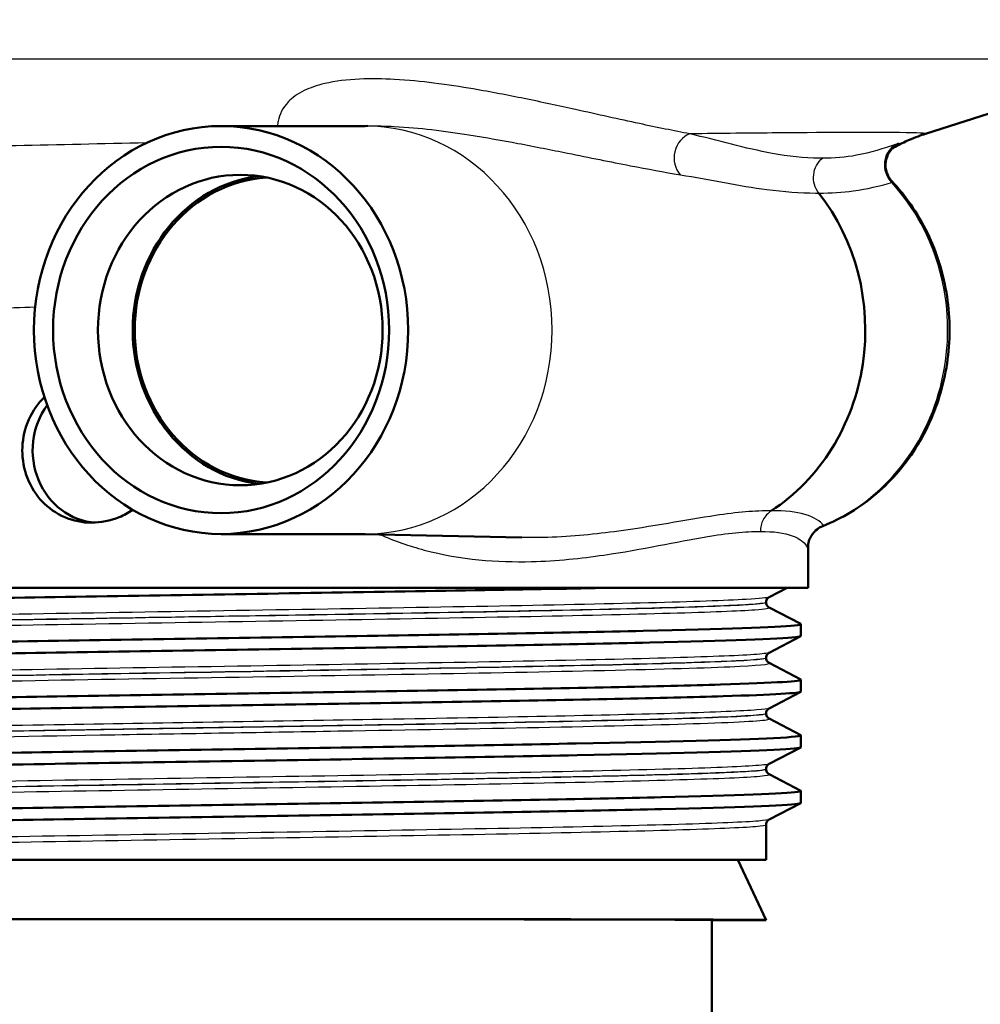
# Model space of a CAD drawing. Header units: millimetres. Extents: x 100 to 2000, y 93 to 2870.
# Tile 10 of 32: x 644 to 683, y 1484 to 1525. Entities that reach past the tile are written whole.
import ezdxf

# ---------------------------------------------------------------- set-up
doc = ezdxf.new("R2010")
doc.units = ezdxf.units.MM
doc.header["$LTSCALE"] = 10
for name, color, linetype, lineweight in [('Dimensions(ISO)', 7, 'Continuous', 25), ('Visible Edges(ISO)', 7, 'Continuous', 50), ('Visible Tangent Edges(ISO)', 7, 'Continuous', 25)]:
    doc.layers.add(name, color=color, linetype=linetype, lineweight=lineweight)
doc.styles.add('Text_3.5mm', font='arial.ttf', dxfattribs={"width": 0.9})
doc.dimstyles.new('KS-STANDARD', dxfattribs={"dimscale": 10, "dimtxt": 3.5, "dimasz": 2.5, "dimexe": 3.175, "dimexo": 0, "dimgap": 0.8, "dimtad": 1, "dimdec": 1, "dimrnd": 1e-08, "dimtxsty": 'Text_3.5mm', "dimcen": 0.09, "dimdle": 10, "dimclrd": 7, "dimclre": 7, "dimclrt": 7, "dimadec": 0, "dimazin": 2, "dimtfac": 0.714286, "dimtdec": 4, "dimtmove": 0, "dimatfit": 3, "dimfxl": 0, "dimtolj": 1, "dimlwd": 25, "dimlwe": 25, "dimarcsym": 0})

# ---------------------------------------------------------------- blocks, each defined once
blk = doc.blocks.new('*D7')
at = {"layer": 'Defpoints', "color": 0, "linetype": 'Continuous'}
for p in [(999.025, 1731.492), (1088.646, 1731.492), (652.26, 1451.8)]:
    blk.add_point(p, dxfattribs=at)
at = {"layer": 'Dimensions(ISO)', "color": 7, "linetype": 'Continuous', "lineweight": 25}
for p, q in [((999.025, 1731.492), (1120.396, 1731.492)), ((1088.646, 1476.8), (1088.646, 1706.492)), ((652.26, 1451.8), (1120.396, 1451.8))]:
    blk.add_line(p, q, dxfattribs=at)
at = {"layer": 'Dimensions(ISO)', "color": 7, "linetype": 'Continuous'}
for points in [[(1084.48, 1706.492), (1092.813, 1706.492), (1088.646, 1731.492)], [(1084.48, 1476.8), (1092.813, 1476.8), (1088.646, 1451.8)]]:
    blk.add_solid(points, dxfattribs=at)
at = {"layer": 'Dimensions(ISO)', "color": 7, "linetype": 'Continuous', "lineweight": 25, "insert": (1062.776, 1567.536), "char_height": 35, "attachment_point": 4, "rotation": 90, "style": 'Text_3.5mm'}
blk.add_mtext('\\A1;280', dxfattribs=at)

msp = doc.modelspace()

# ---------------------------------------------------------------- linework, layer by layer
at = {"layer": 'Visible Edges(ISO)'}
for p, q in [((681.125, 1519.947), (690.871, 1523.052)), ((657.856, 1520.27), (651.88, 1520.27)), ((657.778, 1520.27), (657.977, 1520.275)), ((657.856, 1503.329), (651.88, 1503.329)), ((657.778, 1503.329), (664.372, 1503.184)), ((676.26, 1501.1), (676.26, 1502.895)), ((676.26, 1501.1), (628.26, 1501.1)), ((675.385, 1501.1), (674.633, 1500.708)), ((674.51, 1500.492), (674.51, 1500.498)), ((674.633, 1500.282), (675.949, 1499.597)), ((675.96, 1499.095), (675.96, 1499.586)), ((675.949, 1499.084), (674.633, 1498.399)), ((674.51, 1498.183), (674.51, 1498.189)), ((674.633, 1497.973), (675.949, 1497.288)), ((675.96, 1496.786), (675.96, 1497.277)), ((675.949, 1496.775), (674.633, 1496.09)), ((674.51, 1495.874), (674.51, 1495.88)), ((674.633, 1495.664), (675.949, 1494.979)), ((675.96, 1494.477), (675.96, 1494.968)), ((675.949, 1494.466), (674.633, 1493.781)), ((674.51, 1493.565), (674.51, 1493.571)), ((674.633, 1493.355), (675.949, 1492.67)), ((675.96, 1492.168), (675.96, 1492.659)), ((675.949, 1492.157), (674.633, 1491.472)), ((674.51, 1489.8), (674.51, 1491.262)), ((630.01, 1489.8), (674.51, 1489.8)), ((673.344, 1489.8), (674.51, 1487.3)), ((672.26, 1487.3), (674.51, 1487.3)), ((672.26, 1471.8), (672.26, 1487.3))]:
    msp.add_line(p, q, dxfattribs=at)
for centre, major_axis in [((651.88, 1511.8), (0, 8.471)), ((651.88, 1511.8), (0, -7.606)), ((652.677, 1511.8), (0, 6.445))]:
    msp.add_ellipse(centre, major_axis=major_axis, ratio=0.917216, dxfattribs=at)
for centre, major_axis, ratio, start_param, end_param in [((654.111, 1511.8), (0, 6.435), 0.917216, 0.115715, 3.025877), ((654.111, 1511.8), (0, 6.345), 0.917216, 0.059136, 3.082457), ((670.604, 1511.8), (0, 8.75), 0.917216, 3.680062, 5.420257), ((646.806, 1506.8), (0, -3), 0.917216, 4.036938, 6.229828), ((652.26, 1487.299), (22.25, 0), 0.001745, 0.000814, 3.140779), ((652.26, 1487.3), (20, 0), 0.001745, 0, 3.141593)]:
    msp.add_ellipse(centre, major_axis=major_axis, ratio=ratio, start_param=start_param, end_param=end_param, dxfattribs=at)
for points, knots in [([(679.752, 1519.34), (679.791, 1519.362), (679.828, 1519.384), (680.083, 1519.524), (680.263, 1519.61), (680.576, 1519.749), (680.707, 1519.8), (680.938, 1519.886), (681.037, 1519.919), (681.125, 1519.947)], [17.79898752, 17.79898752, 17.79898752, 17.79898752, 17.80094097, 17.80094097, 17.81260164, 17.81260164, 17.8242623, 17.8242623, 17.83592297, 17.83592297, 17.83592297, 17.83592297]), ([(679.851, 1519.426), (679.851, 1519.426), (679.851, 1519.426), (679.849, 1519.424), (679.845, 1519.422), (679.832, 1519.412), (679.819, 1519.402), (679.783, 1519.37), (679.764, 1519.353), (679.714, 1519.299), (679.682, 1519.265), (679.599, 1519.141), (679.539, 1519.052), (679.474, 1518.773), (679.46, 1518.636), (679.505, 1518.375), (679.544, 1518.263), (679.64, 1518.09), (679.69, 1518.024), (679.742, 1517.968)], [0.21616148, 0.21616148, 0.21616148, 0.21616148, 0.21997428, 0.21997428, 0.22807089, 0.22807089, 0.23950189, 0.23950189, 0.24691706, 0.24691706, 0.2538583, 0.2538583, 0.26088223, 0.26088223, 0.26492067, 0.26492067, 0.2676262, 0.2676262, 0.26960664, 0.26960664, 0.26960664, 0.26960664]), ([(676.871, 1503.661), (677.67, 1503.979), (678.42, 1504.434), (679.756, 1505.576), (680.339, 1506.265), (681.28, 1507.809), (681.635, 1508.666), (682.079, 1510.459), (682.166, 1511.396), (682.062, 1513.254), (681.87, 1514.175), (681.225, 1515.904), (680.772, 1516.712), (680.062, 1517.612), (679.905, 1517.794), (679.742, 1517.968)], [1.920471, 1.920471, 1.920471, 1.920471, 2.235989, 2.235989, 2.555235, 2.555235, 2.87794, 2.87794, 3.202695, 3.202695, 3.527928, 3.527928, 3.852094, 3.852094, 3.937895, 3.937895, 3.937895, 3.937895]), ([(643.624, 1506.8), (643.624, 1507.176), (643.694, 1507.578), (643.981, 1508.316), (644.198, 1508.653), (644.48, 1508.951), (644.511, 1508.982), (644.543, 1509.013)], [0, 0, 0, 0, 0.1129585, 0.1129585, 0.225917, 0.225917, 0.2394141, 0.2394141, 0.2394141, 0.2394141]), ([(648.209, 1504.334), (648.035, 1504.216), (647.847, 1504.113), (647.278, 1503.876), (646.876, 1503.8), (646.133, 1503.8), (645.742, 1503.874), (645.027, 1504.18), (644.704, 1504.411), (644.198, 1504.946), (643.981, 1505.283), (643.694, 1506.021), (643.624, 1506.423), (643.624, 1506.8)], [1.1928535, 1.1928535, 1.1928535, 1.1928535, 1.2537885, 1.2537885, 1.3695963, 1.3695963, 1.483479, 1.483479, 1.5973617, 1.5973617, 1.7103201, 1.7103201, 1.8232786, 1.8232786, 1.8232786, 1.8232786]), ([(676.871, 1503.661), (676.772, 1503.622), (676.69, 1503.571), (676.542, 1503.455), (676.487, 1503.392), (676.386, 1503.26), (676.356, 1503.199), (676.306, 1503.089), (676.294, 1503.047), (676.276, 1502.983), (676.271, 1502.96), (676.264, 1502.923), (676.262, 1502.91), (676.259, 1502.887), (676.258, 1502.88), (676.258, 1502.874), (676.258, 1502.874), (676.258, 1502.874)], [0.02970315, 0.02970315, 0.02970315, 0.02970315, 0.0327031, 0.0327031, 0.03658151, 0.03658151, 0.0422745, 0.0422745, 0.04976513, 0.04976513, 0.0571723, 0.0571723, 0.06541468, 0.06541468, 0.07641699, 0.07641699, 0.08206821, 0.08206821, 0.08206821, 0.08206821]), ([(628.577, 1500.239), (628.487, 1500.288), (629.02, 1500.337), (630.157, 1500.386), (631.886, 1500.46), (635.005, 1500.534), (638.971, 1500.608), (642.925, 1500.682), (647.703, 1500.757), (652.477, 1500.831), (657.255, 1500.905), (662.008, 1500.979), (665.913, 1501.053), (666.734, 1501.068), (667.518, 1501.084), (668.26, 1501.1)], [31.795909, 31.795909, 31.795909, 31.795909, 32.194948, 32.194948, 32.194948, 32.80125, 32.80125, 32.80125, 33.405662, 33.405662, 33.405662, 34.010412, 34.010412, 34.010412, 34.137582, 34.137582, 34.137582, 34.137582]), ([(674.51, 1500.498), (674.51, 1500.529), (674.516, 1500.56), (674.536, 1500.61), (674.548, 1500.63), (674.571, 1500.661), (674.582, 1500.671), (674.601, 1500.688), (674.61, 1500.694), (674.623, 1500.703), (674.629, 1500.706), (674.633, 1500.708)], [2.73867264, 2.73867264, 2.73867264, 2.73867264, 2.75272428, 2.75272428, 2.76677592, 2.76677592, 2.78082755, 2.78082755, 2.79487919, 2.79487919, 2.80893083, 2.80893083, 2.80893083, 2.80893083]), ([(674.51, 1500.492), (674.51, 1500.461), (674.516, 1500.43), (674.536, 1500.38), (674.548, 1500.36), (674.571, 1500.329), (674.582, 1500.319), (674.601, 1500.302), (674.61, 1500.296), (674.623, 1500.288), (674.629, 1500.285), (674.633, 1500.282)], [51.97154314, 51.97154314, 51.97154314, 51.97154314, 51.98556772, 51.98556772, 51.9995923, 51.9995923, 52.01361688, 52.01361688, 52.02764146, 52.02764146, 52.04166604, 52.04166604, 52.04166604, 52.04166604]), ([(628.56, 1498.431), (628.565, 1498.501), (629.854, 1498.57), (632.245, 1498.639), (634.806, 1498.713), (638.62, 1498.787), (643.024, 1498.861), (647.425, 1498.936), (652.397, 1499.01), (657.076, 1499.084), (661.752, 1499.158), (666.115, 1499.232), (669.411, 1499.306), (672.738, 1499.381), (674.96, 1499.455), (675.688, 1499.53), (675.904, 1499.552), (675.988, 1499.575), (675.943, 1499.597)], [25.542502, 25.542502, 25.542502, 25.542502, 26.107636, 26.107636, 26.107636, 26.713012, 26.713012, 26.713012, 27.317929, 27.317929, 27.317929, 27.922431, 27.922431, 27.922431, 28.532532, 28.532532, 28.532532, 28.713872, 28.713872, 28.713872, 28.713872]), ([(628.57, 1497.93), (628.57, 1497.93), (628.57, 1497.93), (628.569, 1497.93), (628.433, 1498.005), (629.795, 1498.079), (632.418, 1498.154), (635.039, 1498.228), (638.906, 1498.302), (643.345, 1498.376), (647.781, 1498.451), (652.769, 1498.525), (657.44, 1498.599), (662.108, 1498.673), (666.439, 1498.747), (669.682, 1498.822), (672.922, 1498.896), (675.061, 1498.97), (675.728, 1499.044), (675.882, 1499.061), (675.958, 1499.078), (675.956, 1499.095)], [25.512724, 25.512724, 25.512724, 25.512724, 25.51401, 25.51401, 25.51401, 26.121147, 26.121147, 26.121147, 26.72768, 26.72768, 26.72768, 27.333656, 27.333656, 27.333656, 27.939119, 27.939119, 27.939119, 28.544115, 28.544115, 28.544115, 28.684094, 28.684094, 28.684094, 28.684094]), ([(674.51, 1498.189), (674.51, 1498.22), (674.516, 1498.251), (674.536, 1498.301), (674.548, 1498.321), (674.571, 1498.352), (674.582, 1498.362), (674.601, 1498.379), (674.61, 1498.385), (674.623, 1498.394), (674.629, 1498.397), (674.633, 1498.399)], [16.78868278, 16.78868278, 16.78868278, 16.78868278, 16.80269242, 16.80269242, 16.81670206, 16.81670206, 16.8307117, 16.8307117, 16.84472134, 16.84472134, 16.85873098, 16.85873098, 16.85873098, 16.85873098]), ([(674.51, 1498.183), (674.51, 1498.152), (674.516, 1498.121), (674.536, 1498.071), (674.548, 1498.051), (674.571, 1498.02), (674.582, 1498.01), (674.601, 1497.993), (674.61, 1497.987), (674.623, 1497.979), (674.629, 1497.976), (674.633, 1497.973)], [37.92189344, 37.92189344, 37.92189344, 37.92189344, 37.93588701, 37.93588701, 37.94988057, 37.94988057, 37.96387414, 37.96387414, 37.97786771, 37.97786771, 37.99186127, 37.99186127, 37.99186127, 37.99186127]), ([(628.566, 1496.122), (628.563, 1496.145), (628.694, 1496.167), (628.96, 1496.19), (629.836, 1496.264), (632.174, 1496.338), (635.569, 1496.412), (638.963, 1496.487), (643.398, 1496.561), (648.105, 1496.635), (652.81, 1496.709), (657.765, 1496.783), (662.111, 1496.857), (666.456, 1496.931), (670.173, 1497.005), (672.619, 1497.079), (674.913, 1497.149), (676.078, 1497.218), (675.949, 1497.288)], [19.259316, 19.259316, 19.259316, 19.259316, 19.443393, 19.443393, 19.443393, 20.048757, 20.048757, 20.048757, 20.653886, 20.653886, 20.653886, 21.258792, 21.258792, 21.258792, 21.863485, 21.863485, 21.863485, 22.430687, 22.430687, 22.430687, 22.430687]), ([(628.577, 1495.621), (628.523, 1495.648), (628.659, 1495.675), (628.99, 1495.702), (629.897, 1495.776), (632.269, 1495.85), (635.692, 1495.925), (639.113, 1495.999), (643.57, 1496.073), (648.287, 1496.147), (653.002, 1496.221), (657.956, 1496.296), (662.289, 1496.37), (666.621, 1496.444), (670.313, 1496.518), (672.724, 1496.592), (674.831, 1496.657), (675.952, 1496.722), (675.958, 1496.786)], [19.229539, 19.229539, 19.229539, 19.229539, 19.450094, 19.450094, 19.450094, 20.056011, 20.056011, 20.056011, 20.661669, 20.661669, 20.661669, 21.267079, 21.267079, 21.267079, 21.872253, 21.872253, 21.872253, 22.400909, 22.400909, 22.400909, 22.400909]), ([(674.51, 1495.88), (674.51, 1495.911), (674.516, 1495.942), (674.536, 1495.992), (674.548, 1496.012), (674.571, 1496.043), (674.582, 1496.053), (674.601, 1496.07), (674.61, 1496.076), (674.623, 1496.085), (674.629, 1496.088), (674.633, 1496.09)], [30.83837695, 30.83837695, 30.83837695, 30.83837695, 30.85236336, 30.85236336, 30.86634976, 30.86634976, 30.88033617, 30.88033617, 30.89432258, 30.89432258, 30.90830898, 30.90830898, 30.90830898, 30.90830898]), ([(674.51, 1495.874), (674.51, 1495.843), (674.516, 1495.812), (674.536, 1495.762), (674.548, 1495.742), (674.571, 1495.711), (674.582, 1495.701), (674.601, 1495.684), (674.61, 1495.678), (674.623, 1495.67), (674.629, 1495.667), (674.633, 1495.664)], [23.87237205, 23.87237205, 23.87237205, 23.87237205, 23.88635385, 23.88635385, 23.90033565, 23.90033565, 23.91431745, 23.91431745, 23.92829925, 23.92829925, 23.94228105, 23.94228105, 23.94228105, 23.94228105]), ([(628.568, 1493.813), (628.572, 1493.862), (629.194, 1493.911), (630.414, 1493.96), (632.278, 1494.034), (635.525, 1494.109), (639.586, 1494.183), (643.644, 1494.258), (648.498, 1494.332), (653.296, 1494.407), (658.092, 1494.481), (662.812, 1494.555), (666.629, 1494.63), (670.445, 1494.704), (673.342, 1494.779), (674.815, 1494.853), (675.644, 1494.895), (676.02, 1494.937), (675.941, 1494.979)], [12.976131, 12.976131, 12.976131, 12.976131, 13.374356, 13.374356, 13.374356, 13.982692, 13.982692, 13.982692, 14.590678, 14.590678, 14.590678, 15.198327, 15.198327, 15.198327, 15.80565, 15.80565, 15.80565, 16.147501, 16.147501, 16.147501, 16.147501]), ([(628.577, 1493.312), (628.485, 1493.362), (629.046, 1493.412), (630.238, 1493.462), (632.002, 1493.536), (635.142, 1493.61), (639.115, 1493.684), (643.26, 1493.761), (648.293, 1493.839), (653.27, 1493.916), (658.092, 1493.991), (662.838, 1494.066), (666.669, 1494.14), (670.483, 1494.215), (673.374, 1494.289), (674.836, 1494.364), (675.579, 1494.402), (675.951, 1494.44), (675.951, 1494.477)], [12.946353, 12.946353, 12.946353, 12.946353, 13.354679, 13.354679, 13.354679, 13.958998, 13.958998, 13.958998, 14.589579, 14.589579, 14.589579, 15.200454, 15.200454, 15.200454, 15.808506, 15.808506, 15.808506, 16.117724, 16.117724, 16.117724, 16.117724]), ([(674.51, 1493.571), (674.51, 1493.602), (674.516, 1493.633), (674.536, 1493.683), (674.548, 1493.703), (674.571, 1493.734), (674.582, 1493.745), (674.601, 1493.761), (674.61, 1493.767), (674.623, 1493.776), (674.629, 1493.779), (674.633, 1493.781)], [44.88791109, 44.88791109, 44.88791109, 44.88791109, 44.90189372, 44.90189372, 44.91587634, 44.91587634, 44.92985897, 44.92985897, 44.9438416, 44.9438416, 44.95782422, 44.95782422, 44.95782422, 44.95782422]), ([(674.51, 1493.565), (674.51, 1493.534), (674.516, 1493.503), (674.536, 1493.453), (674.548, 1493.433), (674.571, 1493.402), (674.582, 1493.392), (674.601, 1493.375), (674.61, 1493.369), (674.623, 1493.361), (674.629, 1493.358), (674.633, 1493.355)], [9.82281797, 9.82281797, 9.82281797, 9.82281797, 9.83680759, 9.83680759, 9.85079721, 9.85079721, 9.86478683, 9.86478683, 9.87877645, 9.87877645, 9.89276606, 9.89276606, 9.89276606, 9.89276606]), ([(628.56, 1491.504), (628.56, 1491.505), (628.56, 1491.506), (628.56, 1491.507), (628.594, 1491.581), (630.118, 1491.655), (632.866, 1491.729), (635.614, 1491.803), (639.574, 1491.878), (644.06, 1491.952), (648.544, 1492.026), (653.534, 1492.1), (658.163, 1492.174), (662.791, 1492.248), (667.038, 1492.322), (670.168, 1492.396), (673.298, 1492.47), (675.297, 1492.544), (675.818, 1492.619), (675.938, 1492.636), (675.98, 1492.653), (675.945, 1492.67)], [6.692946, 6.692946, 6.692946, 6.692946, 6.70007, 6.70007, 6.70007, 7.305313, 7.305313, 7.305313, 7.910441, 7.910441, 7.910441, 8.515455, 8.515455, 8.515455, 9.120358, 9.120358, 9.120358, 9.725154, 9.725154, 9.725154, 9.864316, 9.864316, 9.864316, 9.864316]), ([(628.571, 1491.003), (628.562, 1491.008), (628.558, 1491.012), (628.56, 1491.017), (628.596, 1491.091), (630.122, 1491.165), (632.874, 1491.239), (635.625, 1491.313), (639.589, 1491.387), (644.077, 1491.462), (648.565, 1491.536), (653.557, 1491.61), (658.187, 1491.684), (662.815, 1491.758), (667.062, 1491.832), (670.188, 1491.906), (673.314, 1491.981), (675.308, 1492.055), (675.822, 1492.129), (675.914, 1492.142), (675.958, 1492.155), (675.957, 1492.168)], [6.663168, 6.663168, 6.663168, 6.663168, 6.700342, 6.700342, 6.700342, 7.30585, 7.30585, 7.30585, 7.911236, 7.911236, 7.911236, 8.516503, 8.516503, 8.516503, 9.121654, 9.121654, 9.121654, 9.72669, 9.72669, 9.72669, 9.834538, 9.834538, 9.834538, 9.834538]), ([(674.51, 1491.262), (674.51, 1491.293), (674.516, 1491.324), (674.536, 1491.374), (674.548, 1491.394), (674.571, 1491.425), (674.582, 1491.436), (674.601, 1491.452), (674.61, 1491.458), (674.623, 1491.467), (674.629, 1491.47), (674.633, 1491.472)], [58.93744582, 58.93744582, 58.93744582, 58.93744582, 58.95144423, 58.95144423, 58.96544264, 58.96544264, 58.97944105, 58.97944105, 58.99343945, 58.99343945, 59.00743786, 59.00743786, 59.00743786, 59.00743786])]:
    msp.add_open_spline(points, degree=3, knots=knots, dxfattribs=at)
at = {"layer": 'Visible Tangent Edges(ISO)'}
msp.add_line((690.871, 1523.052), (624.507, 1523.052), dxfattribs=at)
for centre, major_axis, ratio, start_param, end_param in [((657.856, 1511.8), (0, 8.471), 0.917216, 3.141593, 6.283185), ((671.557, 1518.994), (0.181, 0.984), 0.860858, 0.451701, 2.574771), ((680.377, 1518.633), (-0.318, 0.948), 0.95108, 0.159278, 2.051197), ((674.094, 1511.8), (0, -8.674), 0.917216, 0.360495, 2.355176), ((677.227, 1502.748), (-0.923, -0.384), 0.991151, 4.654487, 5.885394)]:
    msp.add_ellipse(centre, major_axis=major_axis, ratio=ratio, start_param=start_param, end_param=end_param, dxfattribs=at)
for points, knots in [([(671.35, 1519.947), (670.676, 1520.072), (669.979, 1520.215), (668.409, 1520.551), (667.527, 1520.749), (665.914, 1521.105), (665.21, 1521.259), (663.796, 1521.548), (663.095, 1521.684), (661.828, 1521.899), (661.288, 1521.982), (660.198, 1522.118), (659.654, 1522.173), (658.612, 1522.23), (658.125, 1522.241), (657.124, 1522.196), (656.613, 1522.135), (655.845, 1521.955), (655.562, 1521.853), (655.039, 1521.599), (654.833, 1521.442), (654.423, 1521.018), (654.306, 1520.746), (654.236, 1520.409), (654.226, 1520.339), (654.22, 1520.27)], [-3.055679, -3.055679, -3.055679, -3.055679, -2.646301, -2.646301, -2.171167, -2.171167, -1.827711, -1.827711, -1.51945, -1.51945, -1.306979, -1.306979, -1.11653, -1.11653, -0.965789, -0.965789, -0.813406, -0.813406, -0.69195, -0.69195, -0.532264, -0.532264, -0.266135, -0.266135, -0.197429, -0.197429, -0.197429, -0.197429]), ([(657.976, 1520.275), (658.35, 1520.283), (658.718, 1520.274), (659.615, 1520.227), (660.127, 1520.178), (661.159, 1520.058), (661.673, 1519.984), (662.884, 1519.794), (663.559, 1519.672), (664.924, 1519.415), (665.608, 1519.278), (667.18, 1518.962), (668.045, 1518.785), (669.591, 1518.486), (670.281, 1518.359), (670.95, 1518.248)], [0.992883, 0.992883, 0.992883, 0.992883, 1.11653, 1.11653, 1.306979, 1.306979, 1.51945, 1.51945, 1.827711, 1.827711, 2.171167, 2.171167, 2.646301, 2.646301, 3.055679, 3.055679, 3.055679, 3.055679]), ([(681.124, 1519.947), (681.202, 1519.973), (680.843, 1519.99), (679.035, 1520.008), (677.297, 1520.003), (673.885, 1519.975), (672.671, 1519.962), (671.35, 1519.947)], [-17.835923, -17.835923, -17.835923, -17.835923, -16.903779, -16.903779, -15.696596, -15.696596, -15.131856, -15.131856, -15.131856, -15.131856]), ([(676.849, 1518.94), (676.803, 1518.939), (676.757, 1518.939), (676.09, 1518.94), (675.438, 1519.012), (673.667, 1519.336), (672.493, 1519.676), (671.35, 1519.947)], [1.177731, 1.177731, 1.177731, 1.177731, 1.212431, 1.212431, 1.677656, 1.677656, 2.424862, 2.424862, 2.424862, 2.424862]), ([(648.784, 1519.569), (645.113, 1519.492), (641.531, 1519.411), (635.018, 1519.247), (632.099, 1519.164), (628.961, 1519.063), (628.231, 1519.038), (627.573, 1519.015)], [-19.298207, -19.298207, -19.298207, -19.298207, -18.108727, -18.108727, -16.901662, -16.901662, -16.492183, -16.492183, -16.492183, -16.492183]), ([(679.92, 1519.521), (679.386, 1519.331), (678.844, 1519.16), (677.816, 1518.973), (677.344, 1518.932), (676.849, 1518.94)], [0, 0, 0, 0, 0.4930862, 0.4930862, 0.8807651, 0.8807651, 0.8807651, 0.8807651]), ([(679.824, 1519.406), (679.855, 1519.425), (679.882, 1519.442), (679.994, 1519.513), (680.035, 1519.543), (680.007, 1519.548), (679.975, 1519.54), (679.92, 1519.521)], [0.1760244, 0.1760244, 0.1760244, 0.1760244, 0.1978137, 0.1978137, 0.277934, 0.277934, 0.3280092, 0.3280092, 0.3280092, 0.3280092]), ([(676.702, 1517.489), (676.621, 1517.593), (676.559, 1517.715), (676.486, 1517.975), (676.474, 1518.114), (676.501, 1518.385), (676.541, 1518.517), (676.665, 1518.754), (676.749, 1518.858), (676.849, 1518.94)], [0, 0, 0, 0, 0.25, 0.25, 0.5, 0.5, 0.75, 0.75, 1, 1, 1, 1]), ([(670.95, 1518.248), (672.17, 1518.044), (673.407, 1517.787), (675.255, 1517.542), (675.93, 1517.488), (676.61, 1517.488), (676.656, 1517.488), (676.702, 1517.489)], [-2.424862, -2.424862, -2.424862, -2.424862, -1.677656, -1.677656, -1.212431, -1.212431, -1.178604, -1.178604, -1.178604, -1.178604]), ([(676.702, 1517.489), (677.207, 1517.482), (677.683, 1517.513), (678.703, 1517.653), (679.227, 1517.783), (679.725, 1517.926)], [-0.8798923, -0.8798923, -0.8798923, -0.8798923, -0.4930862, -0.4930862, 0, 0, 0, 0]), ([(679.725, 1517.926), (679.743, 1517.942), (679.75, 1517.954), (679.744, 1517.965), (679.743, 1517.967), (679.742, 1517.968)], [-0.32800922, -0.32800922, -0.32800922, -0.32800922, -0.27793404, -0.27793404, -0.26960664, -0.26960664, -0.26960664, -0.26960664]), ([(631.763, 1512.344), (632.323, 1512.368), (632.945, 1512.393), (635.586, 1512.495), (638.024, 1512.577), (641.85, 1512.693), (642.989, 1512.726), (644.161, 1512.758)], [16.484553, 16.484553, 16.484553, 16.484553, 16.901662, 16.901662, 18.108727, 18.108727, 18.591115, 18.591115, 18.591115, 18.591115]), ([(674.72, 1504.288), (674.074, 1504.303), (673.299, 1504.23), (671.2, 1503.917), (669.783, 1503.631), (667.268, 1503.301), (666.281, 1503.206), (664.959, 1503.178), (664.667, 1503.178), (664.371, 1503.184)], [4.861414, 4.861414, 4.861414, 4.861414, 5.346773, 5.346773, 6.010624, 6.010624, 6.398941, 6.398941, 6.507375, 6.507375, 6.507375, 6.507375]), ([(674.72, 1504.288), (674.652, 1504.244), (674.589, 1504.19), (674.479, 1504.067), (674.431, 1503.998), (674.353, 1503.848), (674.323, 1503.768), (674.283, 1503.601), (674.273, 1503.515), (674.273, 1503.429)], [0, 0, 0, 0, 0.25, 0.25, 0.5, 0.5, 0.75, 0.75, 1, 1, 1, 1]), ([(676.9, 1503.683), (676.77, 1503.852), (676.512, 1504.023), (675.766, 1504.245), (675.295, 1504.302), (674.72, 1504.288)], [0, 0, 0, 0, 0.4643573, 0.4643573, 0.8981975, 0.8981975, 0.8981975, 0.8981975]), ([(658.472, 1503.314), (659.075, 1503.043), (659.695, 1502.829), (661.835, 1502.262), (663.351, 1502.151), (665.826, 1502.211), (666.834, 1502.318), (669.388, 1502.69), (670.812, 1503.01), (672.894, 1503.362), (673.653, 1503.446), (674.273, 1503.429)], [-7.128751, -7.128751, -7.128751, -7.128751, -6.917154, -6.917154, -6.398941, -6.398941, -6.010624, -6.010624, -5.346773, -5.346773, -4.860541, -4.860541, -4.860541, -4.860541]), ([(674.273, 1503.429), (674.827, 1503.444), (675.27, 1503.379), (675.941, 1503.129), (676.152, 1502.937), (676.228, 1502.748)], [-0.8990701, -0.8990701, -0.8990701, -0.8990701, -0.4643573, -0.4643573, 0, 0, 0, 0]), ([(676.228, 1502.748), (676.239, 1502.721), (676.247, 1502.727), (676.255, 1502.793), (676.257, 1502.833), (676.259, 1502.885)], [0, 0, 0, 0, 0.0653565, 0.0653565, 0.1061621, 0.1061621, 0.1061621, 0.1061621]), ([(674.631, 1500.708), (674.568, 1500.676), (674.251, 1500.644), (672.848, 1500.564), (671.455, 1500.516), (667.793, 1500.421), (665.508, 1500.373), (660.411, 1500.278), (657.577, 1500.23), (651.809, 1500.135), (648.85, 1500.087), (643.275, 1499.992), (640.633, 1499.944), (636.085, 1499.849), (634.158, 1499.801), (631.318, 1499.705), (630.394, 1499.658), (629.902, 1499.591), (629.851, 1499.572), (629.889, 1499.553)], [2.808931, 2.808931, 2.808931, 2.808931, 3.39363, 3.39363, 4.264554, 4.264554, 5.13546, 5.13546, 6.006326, 6.006326, 6.87717, 6.87717, 7.748053, 7.748053, 8.619018, 8.619018, 9.490025, 9.490025, 9.833868, 9.833868, 9.833868, 9.833868]), ([(629.887, 1499.127), (629.927, 1499.149), (630.081, 1499.17), (630.908, 1499.237), (631.975, 1499.282), (634.991, 1499.373), (636.973, 1499.419), (641.63, 1499.513), (644.366, 1499.562), (650.115, 1499.659), (653.167, 1499.708), (658.998, 1499.805), (661.804, 1499.853), (666.722, 1499.949), (668.862, 1499.997), (672.187, 1500.091), (673.392, 1500.139), (674.496, 1500.218), (674.692, 1500.25), (674.632, 1500.282)], [45.016726, 45.016726, 45.016726, 45.016726, 45.406739, 45.406739, 46.231883, 46.231883, 47.07293, 47.07293, 47.951408, 47.951408, 48.845319, 48.845319, 49.727939, 49.727939, 50.59495, 50.59495, 51.455298, 51.455298, 52.041666, 52.041666, 52.041666, 52.041666]), ([(630.011, 1499.343), (630.01, 1499.358), (630.065, 1499.373), (630.526, 1499.436), (631.446, 1499.484), (634.269, 1499.579), (636.185, 1499.627), (640.706, 1499.722), (643.332, 1499.77), (648.874, 1499.865), (651.816, 1499.913), (657.548, 1500.008), (660.366, 1500.056), (665.431, 1500.151), (667.702, 1500.199), (671.341, 1500.295), (672.726, 1500.342), (674.187, 1500.426), (674.506, 1500.462), (674.509, 1500.498)], [-9.763727, -9.763727, -9.763727, -9.763727, -9.490025, -9.490025, -8.619018, -8.619018, -7.748053, -7.748053, -6.87717, -6.87717, -6.006326, -6.006326, -5.13546, -5.13546, -4.264554, -4.264554, -3.39363, -3.39363, -2.738673, -2.738673, -2.738673, -2.738673]), ([(674.508, 1500.492), (674.507, 1500.464), (674.309, 1500.436), (673.264, 1500.36), (672.066, 1500.313), (668.76, 1500.218), (666.633, 1500.171), (661.744, 1500.075), (658.954, 1500.027), (653.158, 1499.93), (650.124, 1499.88), (644.41, 1499.783), (641.691, 1499.735), (637.062, 1499.641), (635.093, 1499.595), (632.095, 1499.504), (631.035, 1499.458), (630.166, 1499.388), (630.01, 1499.363), (630.011, 1499.338)], [-51.971543, -51.971543, -51.971543, -51.971543, -51.455298, -51.455298, -50.59495, -50.59495, -49.727939, -49.727939, -48.845319, -48.845319, -47.951408, -47.951408, -47.07293, -47.07293, -46.231883, -46.231883, -45.406739, -45.406739, -44.946692, -44.946692, -44.946692, -44.946692]), ([(674.631, 1498.399), (674.581, 1498.373), (674.368, 1498.348), (673.302, 1498.274), (672.048, 1498.226), (668.626, 1498.131), (666.441, 1498.083), (661.486, 1497.988), (658.694, 1497.94), (652.953, 1497.844), (649.978, 1497.796), (644.329, 1497.701), (641.627, 1497.653), (636.918, 1497.558), (634.887, 1497.511), (631.799, 1497.416), (630.73, 1497.368), (629.95, 1497.296), (629.839, 1497.27), (629.889, 1497.244)], [16.858731, 16.858731, 16.858731, 16.858731, 17.327209, 17.327209, 18.197467, 18.197467, 19.069268, 19.069268, 19.942351, 19.942351, 20.814852, 20.814852, 21.684386, 21.684386, 22.550712, 22.550712, 23.417755, 23.417755, 23.883538, 23.883538, 23.883538, 23.883538]), ([(630.012, 1497.034), (630.011, 1497.056), (630.125, 1497.078), (630.86, 1497.147), (631.924, 1497.194), (634.994, 1497.289), (637.013, 1497.337), (641.694, 1497.432), (644.38, 1497.479), (649.996, 1497.575), (652.953, 1497.623), (658.658, 1497.718), (661.434, 1497.766), (666.358, 1497.862), (668.53, 1497.909), (671.931, 1498.005), (673.177, 1498.053), (674.291, 1498.13), (674.506, 1498.159), (674.508, 1498.189)], [-23.81356, -23.81356, -23.81356, -23.81356, -23.417755, -23.417755, -22.550712, -22.550712, -21.684386, -21.684386, -20.814852, -20.814852, -19.942351, -19.942351, -19.069268, -19.069268, -18.197467, -18.197467, -17.327209, -17.327209, -16.788683, -16.788683, -16.788683, -16.788683]), ([(674.509, 1498.183), (674.508, 1498.136), (673.957, 1498.089), (671.639, 1497.987), (669.71, 1497.933), (664.967, 1497.827), (662.259, 1497.776), (656.436, 1497.675), (653.378, 1497.625), (647.282, 1497.524), (644.288, 1497.473), (638.516, 1497.364), (635.852, 1497.307), (632.071, 1497.196), (630.832, 1497.142), (630.111, 1497.069), (630.011, 1497.049), (630.011, 1497.029)], [-37.921893, -37.921893, -37.921893, -37.921893, -37.061757, -37.061757, -36.063766, -36.063766, -35.131943, -35.131943, -34.217923, -34.217923, -33.291692, -33.291692, -32.237615, -32.237615, -31.263362, -31.263362, -30.897127, -30.897127, -30.897127, -30.897127]), ([(629.888, 1496.819), (629.919, 1496.835), (630.015, 1496.851), (630.704, 1496.92), (631.95, 1496.974), (635.755, 1497.085), (638.436, 1497.143), (644.244, 1497.251), (647.255, 1497.302), (653.388, 1497.403), (656.465, 1497.453), (662.323, 1497.554), (665.047, 1497.605), (669.818, 1497.711), (671.758, 1497.765), (674.177, 1497.871), (674.729, 1497.922), (674.633, 1497.973)], [30.967053, 30.967053, 30.967053, 30.967053, 31.263362, 31.263362, 32.237615, 32.237615, 33.291692, 33.291692, 34.217923, 34.217923, 35.131943, 35.131943, 36.063766, 36.063766, 37.061757, 37.061757, 37.991861, 37.991861, 37.991861, 37.991861]), ([(674.63, 1496.09), (674.587, 1496.068), (674.421, 1496.045), (673.535, 1495.977), (672.406, 1495.93), (669.378, 1495.841), (667.516, 1495.798), (663.323, 1495.713), (661.013, 1495.671), (656.421, 1495.593), (654.203, 1495.556), (649.726, 1495.483), (647.508, 1495.446), (643.022, 1495.369), (640.776, 1495.328), (636.399, 1495.238), (634.346, 1495.188), (631.286, 1495.087), (630.299, 1495.035), (629.889, 1494.968), (629.857, 1494.952), (629.887, 1494.936)], [30.908309, 30.908309, 30.908309, 30.908309, 31.317066, 31.317066, 32.159798, 32.159798, 32.948764, 32.948764, 33.711002, 33.711002, 34.37986, 34.37986, 35.048718, 35.048718, 35.792869, 35.792869, 36.697459, 36.697459, 37.640334, 37.640334, 37.933064, 37.933064, 37.933064, 37.933064]), ([(629.887, 1494.51), (629.906, 1494.52), (629.949, 1494.529), (630.342, 1494.587), (631.239, 1494.635), (634.101, 1494.732), (636.088, 1494.782), (641.1, 1494.886), (644.207, 1494.941), (650.699, 1495.05), (654.118, 1495.105), (660.268, 1495.209), (663.1, 1495.259), (668.071, 1495.36), (670.226, 1495.413), (673.491, 1495.522), (674.478, 1495.579), (674.648, 1495.646), (674.65, 1495.655), (674.633, 1495.664)], [16.917525, 16.917525, 16.917525, 16.917525, 17.097143, 17.097143, 17.970989, 17.970989, 18.873931, 18.873931, 19.87642, 19.87642, 20.87079, 20.87079, 21.778811, 21.778811, 22.727814, 22.727814, 23.778796, 23.778796, 23.942281, 23.942281, 23.942281, 23.942281]), ([(630.011, 1494.725), (630.01, 1494.738), (630.047, 1494.75), (630.432, 1494.814), (631.413, 1494.865), (634.456, 1494.966), (636.497, 1495.016), (640.849, 1495.106), (643.081, 1495.147), (647.541, 1495.225), (649.744, 1495.261), (654.195, 1495.335), (656.4, 1495.371), (660.963, 1495.449), (663.26, 1495.491), (667.427, 1495.576), (669.277, 1495.619), (672.286, 1495.709), (673.408, 1495.755), (674.337, 1495.827), (674.506, 1495.853), (674.507, 1495.88)], [-37.863154, -37.863154, -37.863154, -37.863154, -37.640334, -37.640334, -36.697459, -36.697459, -35.792869, -35.792869, -35.048718, -35.048718, -34.37986, -34.37986, -33.711002, -33.711002, -32.948764, -32.948764, -32.159798, -32.159798, -31.317066, -31.317066, -30.838377, -30.838377, -30.838377, -30.838377]), ([(674.51, 1495.874), (674.51, 1495.869), (674.503, 1495.864), (674.344, 1495.801), (673.362, 1495.744), (670.116, 1495.634), (667.973, 1495.582), (663.032, 1495.481), (660.216, 1495.431), (654.103, 1495.327), (650.705, 1495.272), (644.252, 1495.163), (641.164, 1495.108), (636.182, 1495.003), (634.208, 1494.954), (631.364, 1494.857), (630.473, 1494.809), (630.056, 1494.747), (630.01, 1494.734), (630.01, 1494.72)], [-23.872372, -23.872372, -23.872372, -23.872372, -23.778796, -23.778796, -22.727814, -22.727814, -21.778811, -21.778811, -20.87079, -20.87079, -19.87642, -19.87642, -18.873931, -18.873931, -17.970989, -17.970989, -17.097143, -17.097143, -16.847609, -16.847609, -16.847609, -16.847609]), ([(674.632, 1493.781), (674.58, 1493.754), (674.348, 1493.727), (673.222, 1493.653), (671.95, 1493.605), (668.503, 1493.51), (666.305, 1493.462), (661.33, 1493.367), (658.527, 1493.319), (652.773, 1493.223), (649.796, 1493.175), (644.148, 1493.08), (641.451, 1493.032), (636.759, 1492.937), (634.741, 1492.889), (631.695, 1492.794), (630.653, 1492.746), (629.939, 1492.675), (629.843, 1492.651), (629.888, 1492.627)], [44.957824, 44.957824, 44.957824, 44.957824, 45.450696, 45.450696, 46.316262, 46.316262, 47.186756, 47.186756, 48.060561, 48.060561, 48.93415, 48.93415, 49.805523, 49.805523, 50.675143, 50.675143, 51.544746, 51.544746, 51.982609, 51.982609, 51.982609, 51.982609]), ([(629.889, 1492.201), (629.935, 1492.225), (630.12, 1492.248), (631.095, 1492.32), (632.316, 1492.368), (635.69, 1492.464), (637.859, 1492.512), (642.777, 1492.607), (645.548, 1492.655), (651.231, 1492.75), (654.172, 1492.797), (659.783, 1492.891), (662.48, 1492.939), (667.249, 1493.033), (669.333, 1493.081), (672.562, 1493.177), (673.701, 1493.226), (674.557, 1493.301), (674.683, 1493.328), (674.631, 1493.355)], [2.867983, 2.867983, 2.867983, 2.867983, 3.301173, 3.301173, 4.176286, 4.176286, 5.051724, 5.051724, 5.921788, 5.921788, 6.784181, 6.784181, 7.644963, 7.644963, 8.515259, 8.515259, 9.402243, 9.402243, 9.892766, 9.892766, 9.892766, 9.892766]), ([(630.012, 1492.416), (630.012, 1492.437), (630.112, 1492.457), (630.784, 1492.524), (631.82, 1492.572), (634.849, 1492.667), (636.854, 1492.715), (641.519, 1492.81), (644.2, 1492.858), (649.815, 1492.954), (652.774, 1493.002), (658.493, 1493.097), (661.279, 1493.145), (666.223, 1493.241), (668.408, 1493.289), (671.834, 1493.384), (673.097, 1493.431), (674.274, 1493.509), (674.508, 1493.54), (674.508, 1493.571)], [-51.912668, -51.912668, -51.912668, -51.912668, -51.544746, -51.544746, -50.675143, -50.675143, -49.805523, -49.805523, -48.93415, -48.93415, -48.060561, -48.060561, -47.186756, -47.186756, -46.316262, -46.316262, -45.450696, -45.450696, -44.887911, -44.887911, -44.887911, -44.887911]), ([(674.507, 1493.565), (674.508, 1493.542), (674.379, 1493.519), (673.571, 1493.448), (672.439, 1493.399), (669.228, 1493.303), (667.156, 1493.255), (662.415, 1493.16), (659.735, 1493.113), (654.157, 1493.019), (651.234, 1492.972), (645.584, 1492.877), (642.831, 1492.829), (637.943, 1492.734), (635.787, 1492.685), (632.434, 1492.59), (631.221, 1492.542), (630.2, 1492.466), (630.013, 1492.439), (630.012, 1492.411)], [-9.822818, -9.822818, -9.822818, -9.822818, -9.402243, -9.402243, -8.515259, -8.515259, -7.644963, -7.644963, -6.784181, -6.784181, -5.921788, -5.921788, -5.051724, -5.051724, -4.176286, -4.176286, -3.301173, -3.301173, -2.797978, -2.797978, -2.797978, -2.797978]), ([(674.632, 1491.472), (674.593, 1491.452), (674.449, 1491.431), (673.627, 1491.363), (672.486, 1491.315), (669.264, 1491.22), (667.168, 1491.172), (662.355, 1491.077), (659.617, 1491.029), (653.934, 1490.933), (650.964, 1490.886), (645.262, 1490.79), (642.504, 1490.742), (637.638, 1490.647), (635.506, 1490.599), (632.203, 1490.504), (631.017, 1490.456), (630.001, 1490.378), (629.831, 1490.348), (629.888, 1490.318)], [59.007438, 59.007438, 59.007438, 59.007438, 59.383553, 59.383553, 60.25451, 60.25451, 61.125364, 61.125364, 61.996192, 61.996192, 62.867062, 62.867062, 63.737983, 63.737983, 64.608915, 64.608915, 65.479824, 65.479824, 66.032331, 66.032331, 66.032331, 66.032331]), ([(630.012, 1490.108), (630.013, 1490.134), (630.185, 1490.16), (631.146, 1490.234), (632.326, 1490.282), (635.609, 1490.378), (637.728, 1490.425), (642.566, 1490.521), (645.307, 1490.569), (650.975, 1490.664), (653.928, 1490.712), (659.576, 1490.807), (662.298, 1490.855), (667.081, 1490.95), (669.164, 1490.998), (672.366, 1491.093), (673.5, 1491.141), (674.362, 1491.213), (674.508, 1491.238), (674.508, 1491.262)], [-65.962264, -65.962264, -65.962264, -65.962264, -65.479824, -65.479824, -64.608915, -64.608915, -63.737983, -63.737983, -62.867062, -62.867062, -61.996192, -61.996192, -61.125364, -61.125364, -60.25451, -60.25451, -59.383553, -59.383553, -58.937446, -58.937446, -58.937446, -58.937446])]:
    msp.add_open_spline(points, degree=3, knots=knots, dxfattribs=at)
msp.add_open_spline([(676.871, 1503.661), (676.88, 1503.665), (676.89, 1503.672), (676.9, 1503.683)], degree=3, dxfattribs=at)

# ---------------------------------------------------------------- dimensions: what is measured, and where the dimension line sits
at = {"layer": 'Dimensions(ISO)', "color": 7, "linetype": 'Continuous', "lineweight": 25}
dim = msp.add_linear_dim(base=(1088.646, 1731.492), p1=(652.26, 1451.8), p2=(999.025, 1731.492), angle=90, dimstyle='KS-STANDARD', override={"dimgap": 0.8, "dimdec": 0, "dimtol": 0, "dimlim": 0, "dimtp": 0, "dimtm": 0, "dimtdec": 4, "dimtofl": 0, "dimatfit": 1}, dxfattribs=at)
dim.commit()
dim.dimension.update_dxf_attribs({"geometry": '*D7', "text_midpoint": (1088.646, 1602.55), "dimtype": 160})

doc.saveas('drawing.dxf')
